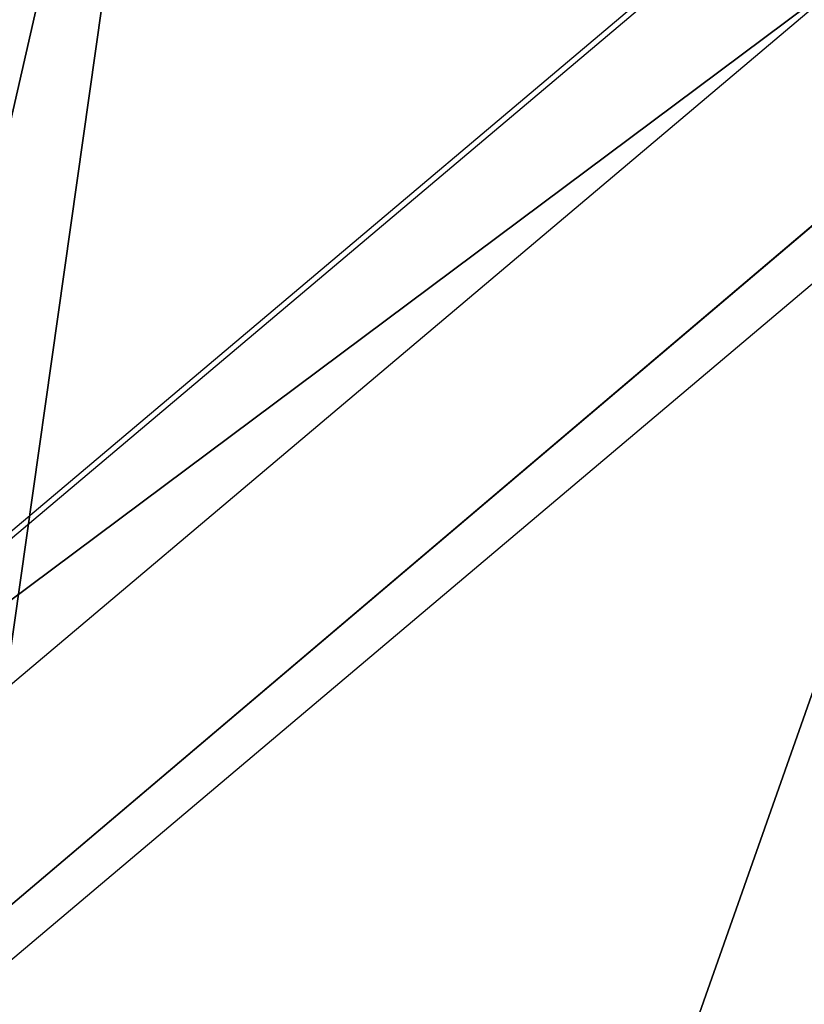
# Model space of a CAD drawing. Header units: millimetres. Extents: x -30.2 to 30.2, y -30.2 to 30.2.
# Tile 49 of 114: x -18.928 to -18.236, y 21.863 to 22.732. Entities that reach past the tile are written whole.
import ezdxf

# ---------------------------------------------------------------- set-up
doc = ezdxf.new("R2010")
doc.units = ezdxf.units.MM
doc.header["$LTSCALE"] = 65.185185
for name, color, linetype in [('1', 7, 'CONTINUOUS'), ('15', 7, 'CONTINUOUS'), ('17', 7, 'CONTINUOUS'), ('28', 7, 'CONTINUOUS'), ('3', 7, 'CONTINUOUS'), ('32', 7, 'CONTINUOUS'), ('47', 7, 'CONTINUOUS'), ('48', 7, 'CONTINUOUS'), ('5', 7, 'CONTINUOUS')]:
    doc.layers.add(name, color=color, linetype=linetype)

msp = doc.modelspace()

# ---------------------------------------------------------------- linework, layer by layer
at = {"layer": '1', "color": 251, "linetype": 'Continuous', "true_color": 0x4c4c4c}
msp.add_3dface([(-18.05759, 22.6435, 6.01254), (-19.29881, 21.59538, 6.01254), (-13.82281, 16.78412, 6.44372), (-18.05759, 22.6435, 6.01254)], dxfattribs=at)
at = {"layer": '15', "color": 251, "linetype": 'Continuous', "true_color": 0x4c4c4c}
for points in [[(-18.85835, 23.64763, -120.20349), (-20.09005, 22.48078, -125.75436), (-20.15462, 22.55303, -120.20349), (-18.85835, 23.64763, -120.20349)], [(-18.79794, 23.57187, -125.75436), (-20.09005, 22.48078, -125.75436), (-18.85835, 23.64763, -120.20349), (-18.79794, 23.57187, -125.75436)]]:
    msp.add_3dface(points, dxfattribs=at)
at = {"layer": '17', "color": 251, "linetype": 'Continuous', "true_color": 0x4c4c4c}
for points in [[(-17.19899, 22.59414, -120.24564), (-18.45736, 21.57838, -120.24564), (-17.30008, 22.43514, -123.95436), (-17.19899, 22.59414, -120.24564)], [(-17.30008, 22.43514, -123.95436), (-18.45736, 21.57838, -120.24564), (-18.55266, 21.41091, -123.95436), (-17.30008, 22.43514, -123.95436)]]:
    msp.add_3dface(points, dxfattribs=at)
at = {"layer": '28', "color": 251, "linetype": 'Continuous', "true_color": 0x4c4c4c}
msp.add_3dface([(-20.03861, 22.32641, -826), (-18.97253, 23.23883, -813.02229), (-18.76156, 23.40991, -826), (-20.03861, 22.32641, -826)], dxfattribs=at)
at = {"layer": '3', "color": 251, "linetype": 'Continuous', "true_color": 0x4c4c4c}
for points in [[(-18.23486, 22.86579, 0.20349), (-19.48827, 21.80738, 0.20349), (-18.17378, 22.78919, 5.8165), (-18.23486, 22.86579, 0.20349)], [(-18.17378, 22.78919, 5.8165), (-19.48827, 21.80738, 0.20349), (-19.42299, 21.73433, 5.8165), (-18.17378, 22.78919, 5.8165)]]:
    msp.add_3dface(points, dxfattribs=at)
at = {"layer": '32', "color": 251, "linetype": 'Continuous', "true_color": 0x4c4c4c}
for points in [[(-18.76156, 23.40991, -826), (-17.42455, 24.42152, -826), (-19.42162, 18.75464, -826), (-18.76156, 23.40991, -826)], [(-17.42455, 24.42152, -826), (-18.87813, 19.3026, -826), (-19.42162, 18.75464, -826), (-17.42455, 24.42152, -826)], [(-17.42455, 24.42152, -826), (-17.75148, 20.34467, -826), (-18.87813, 19.3026, -826), (-17.42455, 24.42152, -826)], [(-20.03861, 22.32641, -826), (-18.76156, 23.40991, -826), (-20.96582, 17.01109, -826), (-20.03861, 22.32641, -826)], [(-18.76156, 23.40991, -826), (-20.46702, 17.60732, -826), (-20.96582, 17.01109, -826), (-18.76156, 23.40991, -826)], [(-18.76156, 23.40991, -826), (-19.95177, 18.18902, -826), (-20.46702, 17.60732, -826), (-18.76156, 23.40991, -826)], [(-18.76156, 23.40991, -826), (-19.42162, 18.75464, -826), (-19.95177, 18.18902, -826), (-18.76156, 23.40991, -826)]]:
    msp.add_3dface(points, dxfattribs=at)
at = {"layer": '47', "linetype": 'Continuous'}
msp.add_3dface([(-19.37213, 21.58056, -828), (-18.1316, 22.63283, -828), (2.01063, 16.87347, -828), (-19.37213, 21.58056, -828)], dxfattribs=at)
at = {"layer": '48', "linetype": 'Continuous'}
for points in [[(-18.13164, 22.6328, -826), (-19.37213, 21.58056, -828), (-19.37215, 21.58055, -826), (-18.13164, 22.6328, -826)], [(-18.1316, 22.63283, -828), (-19.37213, 21.58056, -828), (-18.13164, 22.6328, -826), (-18.1316, 22.63283, -828)]]:
    msp.add_3dface(points, dxfattribs=at)
at = {"layer": '5', "color": 4, "linetype": 'Continuous'}
for points in [[(-20.15586, 22.55442, -119.79833), (-18.23811, 22.86986, -0.19833), (-18.85952, 23.64909, -119.79833), (-20.15586, 22.55442, -119.79833)], [(-19.49174, 21.81127, -0.19833), (-18.23811, 22.86986, -0.19833), (-20.15586, 22.55442, -119.79833), (-19.49174, 21.81127, -0.19833)]]:
    msp.add_3dface(points, dxfattribs=at)

doc.saveas('drawing.dxf')
